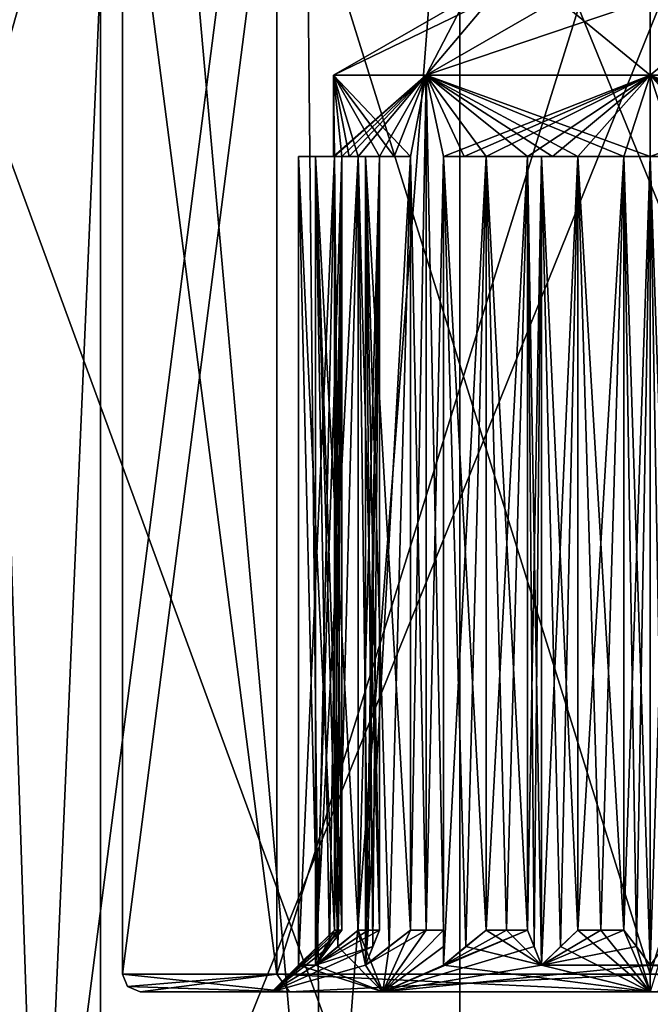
# Model space of a CAD drawing. Header units: millimetres. Extents: x -128 to 128, y 0 to 228.
# Tile 22 of 233: x 93 to 100, y 12 to 23. Entities that reach past the tile are written whole.
import ezdxf

# ---------------------------------------------------------------- set-up
doc = ezdxf.new("R2010")
doc.units = ezdxf.units.MM
doc.header["$LTSCALE"] = 65.185185
for name, color, linetype in [('2310', 7, 'CONTINUOUS'), ('2332', 7, 'CONTINUOUS'), ('2360', 7, 'CONTINUOUS'), ('2361', 7, 'CONTINUOUS'), ('2362', 7, 'CONTINUOUS'), ('2364', 7, 'CONTINUOUS'), ('2365', 7, 'CONTINUOUS'), ('2366', 7, 'CONTINUOUS'), ('2376', 7, 'CONTINUOUS'), ('2377', 7, 'CONTINUOUS'), ('2378', 7, 'CONTINUOUS'), ('2379', 7, 'CONTINUOUS'), ('2380', 7, 'CONTINUOUS'), ('2381', 7, 'CONTINUOUS'), ('2382', 7, 'CONTINUOUS'), ('2383', 7, 'CONTINUOUS'), ('2384', 7, 'CONTINUOUS'), ('2385', 7, 'CONTINUOUS'), ('2386', 7, 'CONTINUOUS'), ('2387', 7, 'CONTINUOUS'), ('2388', 7, 'CONTINUOUS'), ('2389', 7, 'CONTINUOUS'), ('2390', 7, 'CONTINUOUS'), ('2391', 7, 'CONTINUOUS'), ('2392', 7, 'CONTINUOUS'), ('2393', 7, 'CONTINUOUS'), ('2394', 7, 'CONTINUOUS'), ('2395', 7, 'CONTINUOUS'), ('2396', 7, 'CONTINUOUS'), ('2397', 7, 'CONTINUOUS'), ('2411', 7, 'CONTINUOUS'), ('2412', 7, 'CONTINUOUS'), ('2461', 7, 'CONTINUOUS'), ('2462', 7, 'CONTINUOUS'), ('2467', 7, 'CONTINUOUS'), ('2468', 7, 'CONTINUOUS'), ('2488', 7, 'CONTINUOUS'), ('2489', 7, 'CONTINUOUS'), ('2490', 7, 'CONTINUOUS'), ('2491', 7, 'CONTINUOUS'), ('2492', 7, 'CONTINUOUS'), ('2493', 7, 'CONTINUOUS'), ('2494', 7, 'CONTINUOUS'), ('2495', 7, 'CONTINUOUS'), ('2496', 7, 'CONTINUOUS'), ('2497', 7, 'CONTINUOUS')]:
    doc.layers.add(name, color=color, linetype=linetype)

msp = doc.modelspace()

# ---------------------------------------------------------------- linework, layer by layer
at = {"layer": '2310', "linetype": 'CONTINUOUS'}
for points in [[(93.055, 7.5, -13.182), (86.818, 7.5, -6.945), (91.242, 61.5, -12.054), (93.055, 7.5, -13.182)], [(88.77, 7.5, 9.793), (96.276, 7.5, 14.427), (91.45, 61.5, 12.203), (88.77, 7.5, 9.793)], [(95.396, 61.5, -14.171), (93.055, 7.5, -13.182), (91.242, 61.5, -12.054), (95.396, 61.5, -14.171)], [(91.45, 61.5, 12.203), (96.276, 7.5, 14.427), (95.721, 61.5, 14.272), (91.45, 61.5, 12.203)], [(101.726, 7.5, -14.8), (93.055, 7.5, -13.182), (100, 61.5, -14.9), (101.726, 7.5, -14.8)], [(100, 61.5, -14.9), (93.055, 7.5, -13.182), (95.396, 61.5, -14.171), (100, 61.5, -14.9)], [(95.721, 61.5, 14.272), (96.276, 7.5, 14.427), (100.426, 61.5, 14.894), (95.721, 61.5, 14.272)], [(96.276, 7.5, 14.427), (105.087, 7.5, 14.005), (100.426, 61.5, 14.894), (96.276, 7.5, 14.427)], [(104.604, 61.5, -14.171), (101.726, 7.5, -14.8), (100, 61.5, -14.9), (104.604, 61.5, -14.171)]]:
    msp.add_3dface(points, dxfattribs=at)
at = {"layer": '2332', "linetype": 'CONTINUOUS'}
for points in [[(93.752, 7.5, 11.286), (88.375, 7.5, 5.592), (93.752, 26.5, 11.286), (93.752, 7.5, 11.286)], [(88.375, 7.5, 5.592), (88.375, 26.5, 5.592), (93.752, 26.5, 11.286), (88.375, 7.5, 5.592)], [(90.878, 7.5, -9.122), (97.836, 7.5, -12.717), (90.878, 26.5, -9.122), (90.878, 7.5, -9.122)], [(97.836, 7.5, -12.717), (97.836, 26.5, -12.717), (90.878, 26.5, -9.122), (97.836, 7.5, -12.717)], [(101.432, 7.5, 12.82), (93.752, 7.5, 11.286), (101.432, 26.5, 12.82), (101.432, 7.5, 12.82)], [(93.752, 7.5, 11.286), (93.752, 26.5, 11.286), (101.432, 26.5, 12.82), (93.752, 7.5, 11.286)], [(97.836, 7.5, -12.717), (105.592, 7.5, -11.625), (97.836, 26.5, -12.717), (97.836, 7.5, -12.717)], [(105.592, 7.5, -11.625), (105.592, 26.5, -11.625), (97.836, 26.5, -12.717), (105.592, 7.5, -11.625)]]:
    msp.add_3dface(points, dxfattribs=at)
at = {"layer": '2360', "linetype": 'CONTINUOUS'}
for points in [[(94, 12.2), (95.757, 12.2, 4.243), (94, 25.8), (94, 12.2)], [(94, 25.8), (95.757, 12.2, 4.243), (95.757, 25.8, 4.243), (94, 25.8)], [(95.757, 12.2, 4.243), (100, 12.2, 6), (95.757, 25.8, 4.243), (95.757, 12.2, 4.243)], [(95.757, 25.8, 4.243), (100, 12.2, 6), (100, 25.8, 6), (95.757, 25.8, 4.243)], [(100, 12.2, 6), (104.243, 12.2, 4.243), (100, 25.8, 6), (100, 12.2, 6)], [(100, 25.8, 6), (104.243, 12.2, 4.243), (104.243, 25.8, 4.243), (100, 25.8, 6)]]:
    msp.add_3dface(points, dxfattribs=at)
at = {"layer": '2361', "linetype": 'CONTINUOUS'}
for points in [[(95.9, 12, 4.102), (94.2, 12), (96.959, 12, 3.041), (95.9, 12, 4.102)], [(94.2, 12), (95.9, 12, -4.102), (95.7, 12), (94.2, 12)], [(96.959, 12, 3.041), (94.2, 12), (95.7, 12), (96.959, 12, 3.041)], [(95.7, 12), (95.9, 12, -4.102), (96.959, 12, -3.041), (95.7, 12)], [(100, 12, 5.8), (95.9, 12, 4.102), (100, 12, 4.3), (100, 12, 5.8)], [(100, 12, 4.3), (95.9, 12, 4.102), (96.959, 12, 3.041), (100, 12, 4.3)], [(95.9, 12, -4.102), (100, 12, -5.8), (100, 12, -4.3), (95.9, 12, -4.102)], [(96.959, 12, -3.041), (95.9, 12, -4.102), (100, 12, -4.3), (96.959, 12, -3.041)], [(100, 12, -5.8), (104.1, 12, -4.102), (100, 12, -4.3), (100, 12, -5.8)], [(100, 12, -4.3), (104.1, 12, -4.102), (103.041, 12, -3.041), (100, 12, -4.3)]]:
    msp.add_3dface(points, dxfattribs=at)
at = {"layer": '2362', "linetype": 'CONTINUOUS'}
for points in [[(96.403, 21.5, 0.15), (96.4, 21.5), (97.454, 22.422, 2.546), (96.403, 21.5, 0.15)], [(97.454, 22.422, 2.546), (96.4, 21.5), (96.4, 22.422), (97.454, 22.422, 2.546)], [(96.412, 21.5, 0.3), (96.403, 21.5, 0.15), (97.454, 22.422, 2.546), (96.412, 21.5, 0.3)], [(96.495, 21.5, 0.824), (96.412, 21.5, 0.3), (97.454, 22.422, 2.546), (96.495, 21.5, 0.824)], [(96.576, 21.5, 1.112), (96.495, 21.5, 0.824), (97.454, 22.422, 2.546), (96.576, 21.5, 1.112)], [(96.681, 21.5, 1.394), (96.576, 21.5, 1.112), (97.454, 22.422, 2.546), (96.681, 21.5, 1.394)], [(96.921, 21.5, 1.866), (96.681, 21.5, 1.394), (97.454, 22.422, 2.546), (96.921, 21.5, 1.866)], [(97.088, 21.5, 2.116), (96.921, 21.5, 1.866), (97.454, 22.422, 2.546), (97.088, 21.5, 2.116)], [(97.274, 21.5, 2.351), (97.088, 21.5, 2.116), (97.454, 22.422, 2.546), (97.274, 21.5, 2.351)], [(97.274, 12.7, 2.351), (97.274, 21.5, 2.351), (97.454, 22.422, 2.546), (97.274, 12.7, 2.351)], [(97.454, 12.7, 2.546), (97.274, 12.7, 2.351), (97.454, 22.422, 2.546), (97.454, 12.7, 2.546)], [(97.649, 21.5, 2.726), (97.454, 12.7, 2.546), (97.454, 22.422, 2.546), (97.649, 21.5, 2.726)], [(100, 22.422, 3.6), (97.649, 21.5, 2.726), (97.454, 22.422, 2.546), (100, 22.422, 3.6)], [(97.884, 21.5, 2.912), (97.649, 21.5, 2.726), (100, 22.422, 3.6), (97.884, 21.5, 2.912)], [(98.134, 21.5, 3.079), (97.884, 21.5, 2.912), (100, 22.422, 3.6), (98.134, 21.5, 3.079)], [(98.606, 21.5, 3.319), (98.134, 21.5, 3.079), (100, 22.422, 3.6), (98.606, 21.5, 3.319)], [(98.888, 21.5, 3.424), (98.606, 21.5, 3.319), (100, 22.422, 3.6), (98.888, 21.5, 3.424)], [(99.176, 21.5, 3.505), (98.888, 21.5, 3.424), (100, 22.422, 3.6), (99.176, 21.5, 3.505)], [(99.7, 21.5, 3.588), (99.176, 21.5, 3.505), (100, 22.422, 3.6), (99.7, 21.5, 3.588)], [(100, 21.5, 3.6), (99.7, 21.5, 3.588), (100, 22.422, 3.6), (100, 21.5, 3.6)], [(100.3, 21.5, 3.588), (100, 21.5, 3.6), (102.546, 22.422, 2.546), (100.3, 21.5, 3.588)], [(102.546, 22.422, 2.546), (100, 21.5, 3.6), (100, 22.422, 3.6), (102.546, 22.422, 2.546)], [(96.412, 12.7, 0.3), (96.412, 21.5, 0.3), (96.495, 21.5, 0.824), (96.412, 12.7, 0.3)], [(96.444, 12.7, 0.563), (96.412, 12.7, 0.3), (96.495, 21.5, 0.824), (96.444, 12.7, 0.563)], [(96.495, 12.7, 0.824), (96.444, 12.7, 0.563), (96.495, 21.5, 0.824), (96.495, 12.7, 0.824)], [(96.681, 12.7, 1.394), (96.681, 21.5, 1.394), (96.921, 21.5, 1.866), (96.681, 12.7, 1.394)], [(96.792, 12.7, 1.634), (96.681, 12.7, 1.394), (96.921, 21.5, 1.866), (96.792, 12.7, 1.634)], [(96.921, 12.7, 1.866), (96.792, 12.7, 1.634), (96.921, 21.5, 1.866), (96.921, 12.7, 1.866)], [(97.649, 12.7, 2.726), (97.454, 12.7, 2.546), (97.649, 21.5, 2.726), (97.649, 12.7, 2.726)], [(98.134, 12.7, 3.079), (98.134, 21.5, 3.079), (98.606, 21.5, 3.319), (98.134, 12.7, 3.079)], [(98.366, 12.7, 3.208), (98.134, 12.7, 3.079), (98.606, 21.5, 3.319), (98.366, 12.7, 3.208)], [(98.606, 12.7, 3.319), (98.366, 12.7, 3.208), (98.606, 21.5, 3.319), (98.606, 12.7, 3.319)], [(99.176, 12.7, 3.505), (99.176, 21.5, 3.505), (99.7, 21.5, 3.588), (99.176, 12.7, 3.505)], [(99.437, 12.7, 3.556), (99.176, 12.7, 3.505), (99.7, 21.5, 3.588), (99.437, 12.7, 3.556)], [(99.7, 12.7, 3.588), (99.437, 12.7, 3.556), (99.7, 21.5, 3.588), (99.7, 12.7, 3.588)]]:
    msp.add_3dface(points, dxfattribs=at)
at = {"layer": '2364', "linetype": 'CONTINUOUS'}
for points in [[(94, 12.2), (94, 25.8), (95.757, 25.8, -4.243), (94, 12.2)], [(95.757, 12.2, -4.243), (94, 12.2), (95.757, 25.8, -4.243), (95.757, 12.2, -4.243)], [(100, 12.2, -6), (95.757, 12.2, -4.243), (100, 25.8, -6), (100, 12.2, -6)], [(100, 25.8, -6), (95.757, 12.2, -4.243), (95.757, 25.8, -4.243), (100, 25.8, -6)], [(104.243, 12.2, -4.243), (100, 12.2, -6), (104.243, 25.8, -4.243), (104.243, 12.2, -4.243)], [(104.243, 25.8, -4.243), (100, 12.2, -6), (100, 25.8, -6), (104.243, 25.8, -4.243)]]:
    msp.add_3dface(points, dxfattribs=at)
at = {"layer": '2365', "linetype": 'CONTINUOUS'}
for points in [[(96.4, 22.422), (96.4, 21.5), (96.403, 21.5, -0.15), (96.4, 22.422)], [(97.274, 21.5, -2.351), (96.4, 22.422), (97.088, 21.5, -2.116), (97.274, 21.5, -2.351)], [(96.4, 22.422), (97.274, 21.5, -2.351), (97.454, 22.422, -2.546), (96.4, 22.422)], [(97.088, 21.5, -2.116), (96.4, 22.422), (96.921, 21.5, -1.866), (97.088, 21.5, -2.116)], [(96.921, 21.5, -1.866), (96.4, 22.422), (96.681, 21.5, -1.394), (96.921, 21.5, -1.866)], [(96.681, 21.5, -1.394), (96.4, 22.422), (96.576, 21.5, -1.112), (96.681, 21.5, -1.394)], [(96.576, 21.5, -1.112), (96.4, 22.422), (96.495, 21.5, -0.824), (96.576, 21.5, -1.112)], [(96.495, 21.5, -0.824), (96.4, 22.422), (96.412, 21.5, -0.3), (96.495, 21.5, -0.824)], [(96.412, 21.5, -0.3), (96.4, 22.422), (96.403, 21.5, -0.15), (96.412, 21.5, -0.3)], [(97.274, 21.5, -2.351), (97.454, 12.7, -2.546), (97.454, 22.422, -2.546), (97.274, 21.5, -2.351)], [(99.7, 21.5, -3.588), (100, 21.5, -3.6), (97.454, 22.422, -2.546), (99.7, 21.5, -3.588)], [(97.454, 22.422, -2.546), (100, 21.5, -3.6), (100, 22.422, -3.6), (97.454, 22.422, -2.546)], [(99.176, 21.5, -3.505), (99.7, 21.5, -3.588), (97.454, 22.422, -2.546), (99.176, 21.5, -3.505)], [(98.888, 21.5, -3.424), (99.176, 21.5, -3.505), (97.454, 22.422, -2.546), (98.888, 21.5, -3.424)], [(98.606, 21.5, -3.319), (98.888, 21.5, -3.424), (97.454, 22.422, -2.546), (98.606, 21.5, -3.319)], [(98.134, 21.5, -3.079), (98.606, 21.5, -3.319), (97.454, 22.422, -2.546), (98.134, 21.5, -3.079)], [(97.884, 21.5, -2.912), (98.134, 21.5, -3.079), (97.454, 22.422, -2.546), (97.884, 21.5, -2.912)], [(97.649, 21.5, -2.726), (97.884, 21.5, -2.912), (97.454, 22.422, -2.546), (97.649, 21.5, -2.726)], [(97.649, 12.7, -2.726), (97.649, 21.5, -2.726), (97.454, 22.422, -2.546), (97.649, 12.7, -2.726)], [(97.454, 12.7, -2.546), (97.649, 12.7, -2.726), (97.454, 22.422, -2.546), (97.454, 12.7, -2.546)], [(102.116, 21.5, -2.912), (102.351, 21.5, -2.726), (100, 22.422, -3.6), (102.116, 21.5, -2.912)], [(100, 22.422, -3.6), (102.351, 21.5, -2.726), (102.546, 22.422, -2.546), (100, 22.422, -3.6)], [(101.866, 21.5, -3.079), (102.116, 21.5, -2.912), (100, 22.422, -3.6), (101.866, 21.5, -3.079)], [(101.394, 21.5, -3.319), (101.866, 21.5, -3.079), (100, 22.422, -3.6), (101.394, 21.5, -3.319)], [(101.112, 21.5, -3.424), (101.394, 21.5, -3.319), (100, 22.422, -3.6), (101.112, 21.5, -3.424)], [(100.824, 21.5, -3.505), (101.112, 21.5, -3.424), (100, 22.422, -3.6), (100.824, 21.5, -3.505)], [(100.3, 21.5, -3.588), (100.824, 21.5, -3.505), (100, 22.422, -3.6), (100.3, 21.5, -3.588)], [(100, 21.5, -3.6), (100.3, 21.5, -3.588), (100, 22.422, -3.6), (100, 21.5, -3.6)], [(96.495, 12.7, -0.824), (96.495, 21.5, -0.824), (96.412, 21.5, -0.3), (96.495, 12.7, -0.824)], [(96.444, 12.7, -0.563), (96.495, 12.7, -0.824), (96.412, 21.5, -0.3), (96.444, 12.7, -0.563)], [(96.412, 12.7, -0.3), (96.444, 12.7, -0.563), (96.412, 21.5, -0.3), (96.412, 12.7, -0.3)], [(96.921, 12.7, -1.866), (96.921, 21.5, -1.866), (96.681, 21.5, -1.394), (96.921, 12.7, -1.866)], [(96.792, 12.7, -1.634), (96.921, 12.7, -1.866), (96.681, 21.5, -1.394), (96.792, 12.7, -1.634)], [(96.681, 12.7, -1.394), (96.792, 12.7, -1.634), (96.681, 21.5, -1.394), (96.681, 12.7, -1.394)], [(97.274, 12.7, -2.351), (97.454, 12.7, -2.546), (97.274, 21.5, -2.351), (97.274, 12.7, -2.351)], [(98.606, 12.7, -3.319), (98.606, 21.5, -3.319), (98.134, 21.5, -3.079), (98.606, 12.7, -3.319)], [(98.366, 12.7, -3.208), (98.606, 12.7, -3.319), (98.134, 21.5, -3.079), (98.366, 12.7, -3.208)], [(98.134, 12.7, -3.079), (98.366, 12.7, -3.208), (98.134, 21.5, -3.079), (98.134, 12.7, -3.079)], [(99.7, 12.7, -3.588), (99.7, 21.5, -3.588), (99.176, 21.5, -3.505), (99.7, 12.7, -3.588)], [(99.437, 12.7, -3.556), (99.7, 12.7, -3.588), (99.176, 21.5, -3.505), (99.437, 12.7, -3.556)], [(99.176, 12.7, -3.505), (99.437, 12.7, -3.556), (99.176, 21.5, -3.505), (99.176, 12.7, -3.505)]]:
    msp.add_3dface(points, dxfattribs=at)
at = {"layer": '2366', "linetype": 'CONTINUOUS'}
for points in [[(96.4, 21.5), (96.403, 21.5, 0.15), (96, 21.5), (96.4, 21.5)], [(96.403, 21.5, -0.15), (96.4, 21.5), (96, 21.5), (96.403, 21.5, -0.15)], [(96.403, 21.5, 0.15), (96.412, 21.5, 0.3), (96, 21.5), (96.403, 21.5, 0.15)], [(96.412, 21.5, -0.3), (96.403, 21.5, -0.15), (96, 21.5), (96.412, 21.5, -0.3)]]:
    msp.add_3dface(points, dxfattribs=at)
at = {"layer": '2376', "linetype": 'CONTINUOUS'}
for points in [[(100.3, 21.5, 3.588), (100.3, 12.7, 3.588), (100, 21.5, 4), (100.3, 21.5, 3.588)], [(100, 21.5, 4), (100.3, 12.7, 3.588), (100.157, 12.513, 3.784), (100, 21.5, 4)], [(100, 12.3, 4), (100, 21.5, 4), (100.157, 12.513, 3.784), (100, 12.3, 4)]]:
    msp.add_3dface(points, dxfattribs=at)
at = {"layer": '2377', "linetype": 'CONTINUOUS'}
for points in [[(99.7, 12.7, 3.588), (99.7, 21.5, 3.588), (99.843, 12.513, 3.784), (99.7, 12.7, 3.588)], [(99.7, 21.5, 3.588), (100, 21.5, 4), (100, 12.3, 4), (99.7, 21.5, 3.588)], [(99.7, 21.5, 3.588), (100, 12.3, 4), (99.843, 12.513, 3.784), (99.7, 21.5, 3.588)]]:
    msp.add_3dface(points, dxfattribs=at)
at = {"layer": '2378', "linetype": 'CONTINUOUS'}
for points in [[(99.176, 21.5, 3.505), (99.176, 12.7, 3.505), (98.764, 21.5, 3.804), (99.176, 21.5, 3.505)], [(98.764, 21.5, 3.804), (99.176, 12.7, 3.505), (98.98, 12.513, 3.647), (98.764, 21.5, 3.804)], [(98.764, 12.3, 3.804), (98.764, 21.5, 3.804), (98.98, 12.513, 3.647), (98.764, 12.3, 3.804)]]:
    msp.add_3dface(points, dxfattribs=at)
at = {"layer": '2379', "linetype": 'CONTINUOUS'}
for points in [[(98.606, 12.7, 3.319), (98.606, 21.5, 3.319), (98.681, 12.513, 3.55), (98.606, 12.7, 3.319)], [(98.606, 21.5, 3.319), (98.764, 21.5, 3.804), (98.764, 12.3, 3.804), (98.606, 21.5, 3.319)], [(98.606, 21.5, 3.319), (98.764, 12.3, 3.804), (98.681, 12.513, 3.55), (98.606, 21.5, 3.319)]]:
    msp.add_3dface(points, dxfattribs=at)
at = {"layer": '2380', "linetype": 'CONTINUOUS'}
for points in [[(98.134, 21.5, 3.079), (98.134, 12.7, 3.079), (97.649, 21.5, 3.236), (98.134, 21.5, 3.079)], [(97.649, 21.5, 3.236), (98.134, 12.7, 3.079), (97.903, 12.513, 3.154), (97.649, 21.5, 3.236)], [(97.649, 12.3, 3.236), (97.649, 21.5, 3.236), (97.903, 12.513, 3.154), (97.649, 12.3, 3.236)]]:
    msp.add_3dface(points, dxfattribs=at)
at = {"layer": '2381', "linetype": 'CONTINUOUS'}
for points in [[(97.649, 12.7, 2.726), (97.649, 21.5, 2.726), (97.649, 12.513, 2.969), (97.649, 12.7, 2.726)], [(97.649, 21.5, 2.726), (97.649, 21.5, 3.236), (97.649, 12.3, 3.236), (97.649, 21.5, 2.726)], [(97.649, 21.5, 2.726), (97.649, 12.3, 3.236), (97.649, 12.513, 2.969), (97.649, 21.5, 2.726)]]:
    msp.add_3dface(points, dxfattribs=at)
at = {"layer": '2382', "linetype": 'CONTINUOUS'}
for points in [[(97.274, 21.5, 2.351), (97.274, 12.7, 2.351), (96.764, 21.5, 2.351), (97.274, 21.5, 2.351)], [(96.764, 21.5, 2.351), (97.274, 12.7, 2.351), (97.031, 12.513, 2.351), (96.764, 21.5, 2.351)], [(96.764, 12.3, 2.351), (96.764, 21.5, 2.351), (97.031, 12.513, 2.351), (96.764, 12.3, 2.351)]]:
    msp.add_3dface(points, dxfattribs=at)
at = {"layer": '2383', "linetype": 'CONTINUOUS'}
for points in [[(96.921, 21.5, 1.866), (96.764, 21.5, 2.351), (96.764, 12.3, 2.351), (96.921, 21.5, 1.866)], [(96.921, 21.5, 1.866), (96.764, 12.3, 2.351), (96.846, 12.513, 2.097), (96.921, 21.5, 1.866)], [(96.921, 12.7, 1.866), (96.921, 21.5, 1.866), (96.846, 12.513, 2.097), (96.921, 12.7, 1.866)]]:
    msp.add_3dface(points, dxfattribs=at)
at = {"layer": '2384', "linetype": 'CONTINUOUS'}
for points in [[(96.681, 21.5, 1.394), (96.681, 12.7, 1.394), (96.196, 21.5, 1.236), (96.681, 21.5, 1.394)], [(96.196, 21.5, 1.236), (96.681, 12.7, 1.394), (96.45, 12.513, 1.319), (96.196, 21.5, 1.236)], [(96.196, 12.3, 1.236), (96.196, 21.5, 1.236), (96.45, 12.513, 1.319), (96.196, 12.3, 1.236)]]:
    msp.add_3dface(points, dxfattribs=at)
at = {"layer": '2385', "linetype": 'CONTINUOUS'}
for points in [[(96.495, 21.5, 0.824), (96.196, 21.5, 1.236), (96.196, 12.3, 1.236), (96.495, 21.5, 0.824)], [(96.495, 21.5, 0.824), (96.196, 12.3, 1.236), (96.353, 12.513, 1.02), (96.495, 21.5, 0.824)], [(96.495, 12.7, 0.824), (96.495, 21.5, 0.824), (96.353, 12.513, 1.02), (96.495, 12.7, 0.824)]]:
    msp.add_3dface(points, dxfattribs=at)
at = {"layer": '2386', "linetype": 'CONTINUOUS'}
for points in [[(96.412, 21.5, 0.3), (96.412, 12.7, 0.3), (96, 21.5), (96.412, 21.5, 0.3)], [(96, 21.5), (96.412, 12.7, 0.3), (96.216, 12.513, 0.157), (96, 21.5)], [(96, 12.3), (96, 21.5), (96.216, 12.513, 0.157), (96, 12.3)]]:
    msp.add_3dface(points, dxfattribs=at)
at = {"layer": '2387', "linetype": 'CONTINUOUS'}
for points in [[(96.412, 21.5, -0.3), (96, 21.5), (96, 12.3), (96.412, 21.5, -0.3)], [(96.412, 21.5, -0.3), (96, 12.3), (96.216, 12.513, -0.157), (96.412, 21.5, -0.3)], [(96.412, 12.7, -0.3), (96.412, 21.5, -0.3), (96.216, 12.513, -0.157), (96.412, 12.7, -0.3)]]:
    msp.add_3dface(points, dxfattribs=at)
at = {"layer": '2388', "linetype": 'CONTINUOUS'}
for points in [[(96.495, 21.5, -0.824), (96.495, 12.7, -0.824), (96.196, 21.5, -1.236), (96.495, 21.5, -0.824)], [(96.196, 21.5, -1.236), (96.495, 12.7, -0.824), (96.353, 12.513, -1.02), (96.196, 21.5, -1.236)], [(96.196, 12.3, -1.236), (96.196, 21.5, -1.236), (96.353, 12.513, -1.02), (96.196, 12.3, -1.236)]]:
    msp.add_3dface(points, dxfattribs=at)
at = {"layer": '2389', "linetype": 'CONTINUOUS'}
for points in [[(96.681, 21.5, -1.394), (96.196, 21.5, -1.236), (96.196, 12.3, -1.236), (96.681, 21.5, -1.394)], [(96.681, 21.5, -1.394), (96.196, 12.3, -1.236), (96.45, 12.513, -1.319), (96.681, 21.5, -1.394)], [(96.681, 12.7, -1.394), (96.681, 21.5, -1.394), (96.45, 12.513, -1.319), (96.681, 12.7, -1.394)]]:
    msp.add_3dface(points, dxfattribs=at)
at = {"layer": '2390', "linetype": 'CONTINUOUS'}
for points in [[(96.921, 21.5, -1.866), (96.921, 12.7, -1.866), (96.764, 21.5, -2.351), (96.921, 21.5, -1.866)], [(96.764, 21.5, -2.351), (96.921, 12.7, -1.866), (96.846, 12.513, -2.097), (96.764, 21.5, -2.351)], [(96.764, 12.3, -2.351), (96.764, 21.5, -2.351), (96.846, 12.513, -2.097), (96.764, 12.3, -2.351)]]:
    msp.add_3dface(points, dxfattribs=at)
at = {"layer": '2391', "linetype": 'CONTINUOUS'}
for points in [[(97.274, 21.5, -2.351), (96.764, 21.5, -2.351), (96.764, 12.3, -2.351), (97.274, 21.5, -2.351)], [(97.274, 21.5, -2.351), (96.764, 12.3, -2.351), (97.031, 12.513, -2.351), (97.274, 21.5, -2.351)], [(97.274, 12.7, -2.351), (97.274, 21.5, -2.351), (97.031, 12.513, -2.351), (97.274, 12.7, -2.351)]]:
    msp.add_3dface(points, dxfattribs=at)
at = {"layer": '2392', "linetype": 'CONTINUOUS'}
for points in [[(97.649, 21.5, -2.726), (97.649, 12.7, -2.726), (97.649, 21.5, -3.236), (97.649, 21.5, -2.726)], [(97.649, 21.5, -3.236), (97.649, 12.7, -2.726), (97.649, 12.513, -2.969), (97.649, 21.5, -3.236)], [(97.649, 12.3, -3.236), (97.649, 21.5, -3.236), (97.649, 12.513, -2.969), (97.649, 12.3, -3.236)]]:
    msp.add_3dface(points, dxfattribs=at)
at = {"layer": '2393', "linetype": 'CONTINUOUS'}
for points in [[(98.134, 21.5, -3.079), (97.649, 21.5, -3.236), (97.649, 12.3, -3.236), (98.134, 21.5, -3.079)], [(98.134, 21.5, -3.079), (97.649, 12.3, -3.236), (97.903, 12.513, -3.154), (98.134, 21.5, -3.079)], [(98.134, 12.7, -3.079), (98.134, 21.5, -3.079), (97.903, 12.513, -3.154), (98.134, 12.7, -3.079)]]:
    msp.add_3dface(points, dxfattribs=at)
at = {"layer": '2394', "linetype": 'CONTINUOUS'}
for points in [[(98.606, 21.5, -3.319), (98.606, 12.7, -3.319), (98.764, 21.5, -3.804), (98.606, 21.5, -3.319)], [(98.764, 21.5, -3.804), (98.606, 12.7, -3.319), (98.681, 12.513, -3.55), (98.764, 21.5, -3.804)], [(98.764, 12.3, -3.804), (98.764, 21.5, -3.804), (98.681, 12.513, -3.55), (98.764, 12.3, -3.804)]]:
    msp.add_3dface(points, dxfattribs=at)
at = {"layer": '2395', "linetype": 'CONTINUOUS'}
for points in [[(99.176, 21.5, -3.505), (98.764, 21.5, -3.804), (98.764, 12.3, -3.804), (99.176, 21.5, -3.505)], [(99.176, 21.5, -3.505), (98.764, 12.3, -3.804), (98.98, 12.513, -3.647), (99.176, 21.5, -3.505)], [(99.176, 12.7, -3.505), (99.176, 21.5, -3.505), (98.98, 12.513, -3.647), (99.176, 12.7, -3.505)]]:
    msp.add_3dface(points, dxfattribs=at)
at = {"layer": '2396', "linetype": 'CONTINUOUS'}
for points in [[(99.7, 21.5, -3.588), (99.7, 12.7, -3.588), (100, 21.5, -4), (99.7, 21.5, -3.588)], [(100, 21.5, -4), (99.7, 12.7, -3.588), (99.843, 12.513, -3.784), (100, 21.5, -4)], [(100, 12.3, -4), (100, 21.5, -4), (99.843, 12.513, -3.784), (100, 12.3, -4)]]:
    msp.add_3dface(points, dxfattribs=at)
at = {"layer": '2397', "linetype": 'CONTINUOUS'}
for points in [[(100.3, 21.5, -3.588), (100, 21.5, -4), (100, 12.3, -4), (100.3, 21.5, -3.588)], [(100.3, 21.5, -3.588), (100, 12.3, -4), (100.157, 12.513, -3.784), (100.3, 21.5, -3.588)]]:
    msp.add_3dface(points, dxfattribs=at)
at = {"layer": '2411', "linetype": 'CONTINUOUS'}
for points in [[(95.757, 12.2, 4.243), (94, 12.2), (95.9, 12, 4.102), (95.757, 12.2, 4.243)], [(95.9, 12, 4.102), (94, 12.2), (94.059, 12.059), (95.9, 12, 4.102)], [(100, 12.2, 6), (95.757, 12.2, 4.243), (100, 12, 5.8), (100, 12.2, 6)], [(95.757, 12.2, 4.243), (95.9, 12, 4.102), (100, 12, 5.8), (95.757, 12.2, 4.243)], [(104.243, 12.2, 4.243), (100, 12.2, 6), (104.1, 12, 4.102), (104.243, 12.2, 4.243)], [(100, 12.2, 6), (100, 12, 5.8), (104.1, 12, 4.102), (100, 12.2, 6)], [(94.2, 12), (95.9, 12, 4.102), (94.059, 12.059), (94.2, 12)]]:
    msp.add_3dface(points, dxfattribs=at)
at = {"layer": '2412', "linetype": 'CONTINUOUS'}
for points in [[(94, 12.2), (95.757, 12.2, -4.243), (94.059, 12.059), (94, 12.2)], [(95.757, 12.2, -4.243), (94.2, 12), (94.059, 12.059), (95.757, 12.2, -4.243)], [(95.9, 12, -4.102), (94.2, 12), (95.757, 12.2, -4.243), (95.9, 12, -4.102)], [(95.9, 12, -4.102), (95.757, 12.2, -4.243), (100, 12.2, -6), (95.9, 12, -4.102)], [(100, 12, -5.8), (95.9, 12, -4.102), (100, 12.2, -6), (100, 12, -5.8)], [(104.1, 12, -4.102), (100, 12, -5.8), (104.243, 12.2, -4.243), (104.1, 12, -4.102)], [(100, 12, -5.8), (100, 12.2, -6), (104.243, 12.2, -4.243), (100, 12, -5.8)]]:
    msp.add_3dface(points, dxfattribs=at)
at = {"layer": '2461', "linetype": 'CONTINUOUS'}
for points in [[(96.495, 12.7, -0.824), (96.444, 12.7, -0.563), (96.196, 12.3, -1.236), (96.495, 12.7, -0.824)], [(96.495, 12.7, -0.824), (96.196, 12.3, -1.236), (96.353, 12.513, -1.02), (96.495, 12.7, -0.824)], [(96.444, 12.7, -0.563), (96.412, 12.7, -0.3), (96.196, 12.3, -1.236), (96.444, 12.7, -0.563)], [(96.412, 12.7, -0.3), (96.216, 12.513, -0.157), (96.196, 12.3, -1.236), (96.412, 12.7, -0.3)], [(96.959, 12, -3.041), (96.681, 12.7, -1.394), (96.45, 12.513, -1.319), (96.959, 12, -3.041)], [(96.681, 12.7, -1.394), (96.959, 12, -3.041), (96.764, 12.3, -2.351), (96.681, 12.7, -1.394)], [(96.792, 12.7, -1.634), (96.681, 12.7, -1.394), (96.764, 12.3, -2.351), (96.792, 12.7, -1.634)], [(96.921, 12.7, -1.866), (96.792, 12.7, -1.634), (96.764, 12.3, -2.351), (96.921, 12.7, -1.866)], [(96.921, 12.7, -1.866), (96.764, 12.3, -2.351), (96.846, 12.513, -2.097), (96.921, 12.7, -1.866)], [(96.959, 12, -3.041), (97.649, 12.7, -2.726), (97.454, 12.7, -2.546), (96.959, 12, -3.041)], [(97.649, 12.7, -2.726), (96.959, 12, -3.041), (97.649, 12.3, -3.236), (97.649, 12.7, -2.726)], [(96.959, 12, -3.041), (97.454, 12.7, -2.546), (97.274, 12.7, -2.351), (96.959, 12, -3.041)], [(96.959, 12, -3.041), (97.274, 12.7, -2.351), (97.031, 12.513, -2.351), (96.959, 12, -3.041)], [(97.649, 12.7, -2.726), (97.649, 12.3, -3.236), (97.649, 12.513, -2.969), (97.649, 12.7, -2.726)], [(98.134, 12.7, -3.079), (97.903, 12.513, -3.154), (98.764, 12.3, -3.804), (98.134, 12.7, -3.079)], [(98.366, 12.7, -3.208), (98.134, 12.7, -3.079), (98.764, 12.3, -3.804), (98.366, 12.7, -3.208)], [(98.606, 12.7, -3.319), (98.366, 12.7, -3.208), (98.764, 12.3, -3.804), (98.606, 12.7, -3.319)], [(98.606, 12.7, -3.319), (98.764, 12.3, -3.804), (98.681, 12.513, -3.55), (98.606, 12.7, -3.319)], [(100, 12, -4.3), (99.176, 12.7, -3.505), (98.98, 12.513, -3.647), (100, 12, -4.3)], [(100, 12, -4.3), (99.437, 12.7, -3.556), (99.176, 12.7, -3.505), (100, 12, -4.3)], [(100, 12, -4.3), (99.7, 12.7, -3.588), (99.437, 12.7, -3.556), (100, 12, -4.3)], [(99.7, 12.7, -3.588), (100, 12, -4.3), (99.843, 12.513, -3.784), (99.7, 12.7, -3.588)], [(96.216, 12.513, -0.157), (96, 12.3), (96.196, 12.3, -1.236), (96.216, 12.513, -0.157)], [(96.196, 12.3, -1.236), (96.959, 12, -3.041), (96.45, 12.513, -1.319), (96.196, 12.3, -1.236)], [(96.764, 12.3, -2.351), (96.959, 12, -3.041), (97.031, 12.513, -2.351), (96.764, 12.3, -2.351)], [(97.649, 12.3, -3.236), (100, 12, -4.3), (97.903, 12.513, -3.154), (97.649, 12.3, -3.236)], [(97.903, 12.513, -3.154), (100, 12, -4.3), (98.764, 12.3, -3.804), (97.903, 12.513, -3.154)], [(98.764, 12.3, -3.804), (100, 12, -4.3), (98.98, 12.513, -3.647), (98.764, 12.3, -3.804)], [(100, 12, -4.3), (100, 12.3, -4), (99.843, 12.513, -3.784), (100, 12, -4.3)], [(100.157, 12.513, -3.784), (100, 12.3, -4), (101.236, 12.3, -3.804), (100.157, 12.513, -3.784)], [(95.7, 12), (96.959, 12, -3.041), (96, 12.3), (95.7, 12)], [(96, 12.3), (96.959, 12, -3.041), (96.196, 12.3, -1.236), (96, 12.3)], [(96.959, 12, -3.041), (100, 12, -4.3), (97.649, 12.3, -3.236), (96.959, 12, -3.041)], [(100, 12, -4.3), (103.041, 12, -3.041), (100, 12.3, -4), (100, 12, -4.3)], [(100, 12.3, -4), (103.041, 12, -3.041), (101.236, 12.3, -3.804), (100, 12.3, -4)]]:
    msp.add_3dface(points, dxfattribs=at)
at = {"layer": '2462', "linetype": 'CONTINUOUS'}
for points in [[(95.7, 12), (96.412, 12.7, 0.3), (96.444, 12.7, 0.563), (95.7, 12)], [(96.412, 12.7, 0.3), (95.7, 12), (96.216, 12.513, 0.157), (96.412, 12.7, 0.3)], [(95.7, 12), (96.444, 12.7, 0.563), (96.495, 12.7, 0.824), (95.7, 12)], [(95.7, 12), (96.495, 12.7, 0.824), (96.353, 12.513, 1.02), (95.7, 12)], [(96.681, 12.7, 1.394), (96.792, 12.7, 1.634), (96.196, 12.3, 1.236), (96.681, 12.7, 1.394)], [(96.681, 12.7, 1.394), (96.196, 12.3, 1.236), (96.45, 12.513, 1.319), (96.681, 12.7, 1.394)], [(96.792, 12.7, 1.634), (96.921, 12.7, 1.866), (96.196, 12.3, 1.236), (96.792, 12.7, 1.634)], [(96.921, 12.7, 1.866), (96.846, 12.513, 2.097), (96.196, 12.3, 1.236), (96.921, 12.7, 1.866)], [(97.454, 12.7, 2.546), (96.959, 12, 3.041), (96.764, 12.3, 2.351), (97.454, 12.7, 2.546)], [(97.274, 12.7, 2.351), (97.454, 12.7, 2.546), (96.764, 12.3, 2.351), (97.274, 12.7, 2.351)], [(97.274, 12.7, 2.351), (96.764, 12.3, 2.351), (97.031, 12.513, 2.351), (97.274, 12.7, 2.351)], [(96.959, 12, 3.041), (97.454, 12.7, 2.546), (97.649, 12.7, 2.726), (96.959, 12, 3.041)], [(96.959, 12, 3.041), (97.649, 12.7, 2.726), (97.649, 12.513, 2.969), (96.959, 12, 3.041)], [(96.959, 12, 3.041), (98.606, 12.7, 3.319), (98.681, 12.513, 3.55), (96.959, 12, 3.041)], [(98.606, 12.7, 3.319), (96.959, 12, 3.041), (97.649, 12.3, 3.236), (98.606, 12.7, 3.319)], [(98.134, 12.7, 3.079), (98.366, 12.7, 3.208), (97.649, 12.3, 3.236), (98.134, 12.7, 3.079)], [(98.134, 12.7, 3.079), (97.649, 12.3, 3.236), (97.903, 12.513, 3.154), (98.134, 12.7, 3.079)], [(98.366, 12.7, 3.208), (98.606, 12.7, 3.319), (97.649, 12.3, 3.236), (98.366, 12.7, 3.208)], [(99.176, 12.7, 3.505), (99.437, 12.7, 3.556), (98.764, 12.3, 3.804), (99.176, 12.7, 3.505)], [(99.176, 12.7, 3.505), (98.764, 12.3, 3.804), (98.98, 12.513, 3.647), (99.176, 12.7, 3.505)], [(99.437, 12.7, 3.556), (99.7, 12.7, 3.588), (98.764, 12.3, 3.804), (99.437, 12.7, 3.556)], [(99.7, 12.7, 3.588), (99.843, 12.513, 3.784), (98.764, 12.3, 3.804), (99.7, 12.7, 3.588)], [(96.764, 12.3, 2.351), (95.7, 12), (96.846, 12.513, 2.097), (96.764, 12.3, 2.351)], [(96.846, 12.513, 2.097), (95.7, 12), (96.196, 12.3, 1.236), (96.846, 12.513, 2.097)], [(96.196, 12.3, 1.236), (95.7, 12), (96.353, 12.513, 1.02), (96.196, 12.3, 1.236)], [(95.7, 12), (96, 12.3), (96.216, 12.513, 0.157), (95.7, 12)], [(98.764, 12.3, 3.804), (96.959, 12, 3.041), (98.681, 12.513, 3.55), (98.764, 12.3, 3.804)], [(97.649, 12.3, 3.236), (96.959, 12, 3.041), (97.649, 12.513, 2.969), (97.649, 12.3, 3.236)], [(99.843, 12.513, 3.784), (100, 12.3, 4), (98.764, 12.3, 3.804), (99.843, 12.513, 3.784)], [(100, 12, 4.3), (100, 12.3, 4), (100.157, 12.513, 3.784), (100, 12, 4.3)], [(96.959, 12, 3.041), (95.7, 12), (96.764, 12.3, 2.351), (96.959, 12, 3.041)], [(100, 12, 4.3), (96.959, 12, 3.041), (100, 12.3, 4), (100, 12, 4.3)], [(100, 12.3, 4), (96.959, 12, 3.041), (98.764, 12.3, 3.804), (100, 12.3, 4)]]:
    msp.add_3dface(points, dxfattribs=at)
at = {"layer": '2467', "linetype": 'CONTINUOUS'}
for points in [[(97.454, 22.422, 2.546), (96.4, 22.422), (98.181, 23.288, 1.05), (97.454, 22.422, 2.546)], [(96.4, 22.422), (97.9, 23.288), (98.181, 23.288, 1.05), (96.4, 22.422)], [(100, 22.422, 3.6), (97.454, 22.422, 2.546), (100, 23.288, 2.1), (100, 22.422, 3.6)], [(97.454, 22.422, 2.546), (98.181, 23.288, 1.05), (98.95, 23.288, 1.819), (97.454, 22.422, 2.546)], [(97.454, 22.422, 2.546), (98.95, 23.288, 1.819), (100, 23.288, 2.1), (97.454, 22.422, 2.546)], [(102.546, 22.422, 2.546), (100, 22.422, 3.6), (101.05, 23.288, 1.819), (102.546, 22.422, 2.546)], [(100, 22.422, 3.6), (100, 23.288, 2.1), (101.05, 23.288, 1.819), (100, 22.422, 3.6)]]:
    msp.add_3dface(points, dxfattribs=at)
at = {"layer": '2468', "linetype": 'CONTINUOUS'}
for points in [[(96.4, 22.422), (97.454, 22.422, -2.546), (97.9, 23.288), (96.4, 22.422)], [(97.454, 22.422, -2.546), (100, 22.422, -3.6), (98.95, 23.288, -1.819), (97.454, 22.422, -2.546)], [(97.9, 23.288), (97.454, 22.422, -2.546), (98.181, 23.288, -1.05), (97.9, 23.288)], [(97.454, 22.422, -2.546), (98.95, 23.288, -1.819), (98.181, 23.288, -1.05), (97.454, 22.422, -2.546)], [(100, 22.422, -3.6), (100, 23.288, -2.1), (98.95, 23.288, -1.819), (100, 22.422, -3.6)], [(100, 22.422, -3.6), (102.546, 22.422, -2.546), (100, 23.288, -2.1), (100, 22.422, -3.6)], [(102.546, 22.422, -2.546), (101.05, 23.288, -1.819), (100, 23.288, -2.1), (102.546, 22.422, -2.546)]]:
    msp.add_3dface(points, dxfattribs=at)
at = {"layer": '2488', "linetype": 'CONTINUOUS'}
for points in [[(96.681, 21.5, -1.394), (96.576, 21.5, -1.112), (96.196, 21.5, -1.236), (96.681, 21.5, -1.394)], [(96.576, 21.5, -1.112), (96.495, 21.5, -0.824), (96.196, 21.5, -1.236), (96.576, 21.5, -1.112)]]:
    msp.add_3dface(points, dxfattribs=at)
at = {"layer": '2489', "linetype": 'CONTINUOUS'}
for points in [[(96.495, 21.5, 0.824), (96.576, 21.5, 1.112), (96.196, 21.5, 1.236), (96.495, 21.5, 0.824)], [(96.576, 21.5, 1.112), (96.681, 21.5, 1.394), (96.196, 21.5, 1.236), (96.576, 21.5, 1.112)]]:
    msp.add_3dface(points, dxfattribs=at)
at = {"layer": '2490', "linetype": 'CONTINUOUS'}
for points in [[(97.274, 21.5, -2.351), (97.088, 21.5, -2.116), (96.764, 21.5, -2.351), (97.274, 21.5, -2.351)], [(97.088, 21.5, -2.116), (96.921, 21.5, -1.866), (96.764, 21.5, -2.351), (97.088, 21.5, -2.116)]]:
    msp.add_3dface(points, dxfattribs=at)
at = {"layer": '2491', "linetype": 'CONTINUOUS'}
for points in [[(96.921, 21.5, 1.866), (97.088, 21.5, 2.116), (96.764, 21.5, 2.351), (96.921, 21.5, 1.866)], [(97.088, 21.5, 2.116), (97.274, 21.5, 2.351), (96.764, 21.5, 2.351), (97.088, 21.5, 2.116)]]:
    msp.add_3dface(points, dxfattribs=at)
at = {"layer": '2492', "linetype": 'CONTINUOUS'}
for points in [[(98.134, 21.5, -3.079), (97.884, 21.5, -2.912), (97.649, 21.5, -3.236), (98.134, 21.5, -3.079)], [(97.884, 21.5, -2.912), (97.649, 21.5, -2.726), (97.649, 21.5, -3.236), (97.884, 21.5, -2.912)]]:
    msp.add_3dface(points, dxfattribs=at)
at = {"layer": '2493', "linetype": 'CONTINUOUS'}
for points in [[(97.649, 21.5, 2.726), (97.884, 21.5, 2.912), (97.649, 21.5, 3.236), (97.649, 21.5, 2.726)], [(97.884, 21.5, 2.912), (98.134, 21.5, 3.079), (97.649, 21.5, 3.236), (97.884, 21.5, 2.912)]]:
    msp.add_3dface(points, dxfattribs=at)
at = {"layer": '2494', "linetype": 'CONTINUOUS'}
for points in [[(98.888, 21.5, -3.424), (98.606, 21.5, -3.319), (98.764, 21.5, -3.804), (98.888, 21.5, -3.424)], [(99.176, 21.5, -3.505), (98.888, 21.5, -3.424), (98.764, 21.5, -3.804), (99.176, 21.5, -3.505)]]:
    msp.add_3dface(points, dxfattribs=at)
at = {"layer": '2495', "linetype": 'CONTINUOUS'}
for points in [[(98.606, 21.5, 3.319), (98.888, 21.5, 3.424), (98.764, 21.5, 3.804), (98.606, 21.5, 3.319)], [(98.888, 21.5, 3.424), (99.176, 21.5, 3.505), (98.764, 21.5, 3.804), (98.888, 21.5, 3.424)]]:
    msp.add_3dface(points, dxfattribs=at)
at = {"layer": '2496', "linetype": 'CONTINUOUS'}
for points in [[(100, 21.5, -3.6), (99.7, 21.5, -3.588), (100, 21.5, -4), (100, 21.5, -3.6)], [(100.3, 21.5, -3.588), (100, 21.5, -3.6), (100, 21.5, -4), (100.3, 21.5, -3.588)]]:
    msp.add_3dface(points, dxfattribs=at)
at = {"layer": '2497', "linetype": 'CONTINUOUS'}
for points in [[(99.7, 21.5, 3.588), (100, 21.5, 3.6), (100, 21.5, 4), (99.7, 21.5, 3.588)], [(100, 21.5, 3.6), (100.3, 21.5, 3.588), (100, 21.5, 4), (100, 21.5, 3.6)]]:
    msp.add_3dface(points, dxfattribs=at)

doc.saveas('drawing.dxf')
